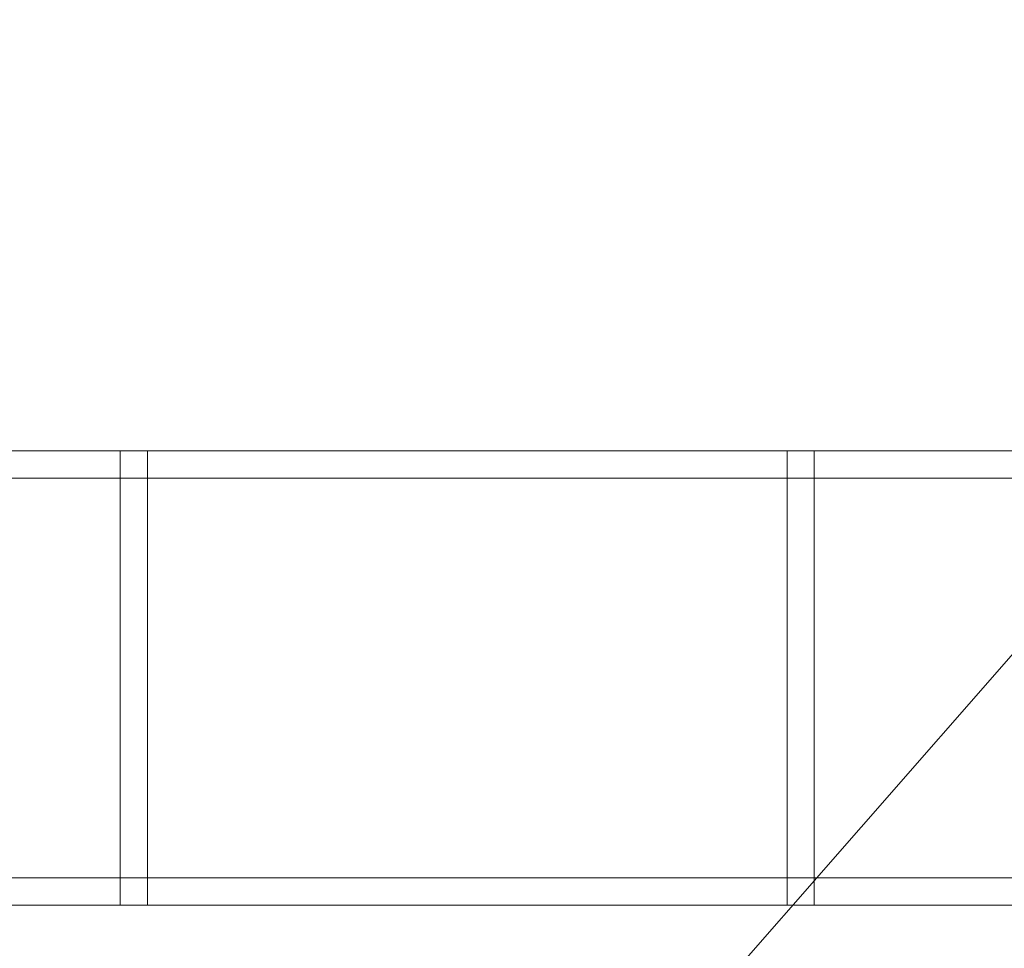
# Model space of a CAD drawing. Header units: millimetres. Extents: x -8543 to -6743, y 2136 to 3786.
# Tile 91 of 256: x -8083 to -7974, y 2755 to 2857. Entities that reach past the tile are written whole.
import ezdxf

# ---------------------------------------------------------------- set-up
doc = ezdxf.new("R2010")
doc.units = ezdxf.units.MM
doc.layers.add('A-GENM', color=13, linetype='Continuous', lineweight=5)

# ---------------------------------------------------------------- blocks, each defined once
blk = doc.blocks.new('Generic Models 3912 - Generic Models 22-433168-_3D_')
at = {"layer": 'A-GENM'}
mesh = blk.add_polyface(dxfattribs=at)
corners = [(-6765.77, 4540.12, 535.85), (-6765.77, 4537.12, 535.85), (-5518.77, 4537.12, 535.85), (-5518.77, 4540.12, 535.85)]
mesh.append_faces([[corners[k] for k in face] for face in [(0, 1, 2, 3)]])
mesh = blk.add_polyface(dxfattribs=at)
corners = [(-6765.77, 4537.12, 533.01), (-6765.77, 4540.12, 533.01), (-5518.77, 4540.12, 533.01), (-5518.77, 4537.12, 533.01)]
mesh.append_faces([[corners[k] for k in face] for face in [(0, 1, 2, 3)]])
mesh = blk.add_polyface(dxfattribs=at)
corners = [(-6765.77, 4540.12, 533.01), (-6765.77, 4540.12, 535.85), (-5518.77, 4540.12, 535.85), (-5518.77, 4540.12, 533.01)]
mesh.append_faces([[corners[k] for k in face] for face in [(3, 0, 1, 2)]])
mesh = blk.add_polyface(dxfattribs=at)
corners = [(-6765.77, 4540.12, 480.69), (-6765.77, 4537.12, 480.69), (-5518.77, 4537.12, 480.69), (-5518.77, 4540.12, 480.69)]
mesh.append_faces([[corners[k] for k in face] for face in [(0, 1, 2, 3)]])
mesh = blk.add_polyface(dxfattribs=at)
corners = [(-6765.77, 4537.12, 477.85), (-6765.77, 4540.12, 477.85), (-5518.77, 4540.12, 477.85), (-5518.77, 4537.12, 477.85)]
mesh.append_faces([[corners[k] for k in face] for face in [(0, 1, 2, 3)]])
mesh = blk.add_polyface(dxfattribs=at)
corners = [(-6765.77, 4540.12, 477.85), (-6765.77, 4540.12, 480.69), (-5518.77, 4540.12, 480.69), (-5518.77, 4540.12, 477.85)]
mesh.append_faces([[corners[k] for k in face] for face in [(3, 0, 1, 2)]])
mesh = blk.add_polyface(dxfattribs=at)
corners = [(-6765.77, 4537.12, 535.85), (-6765.77, 4537.12, 533.01), (-5518.77, 4537.12, 533.01), (-5518.77, 4537.12, 535.85)]
mesh.append_faces([[corners[k] for k in face] for face in [(3, 0, 1, 2)]])
mesh = blk.add_polyface(dxfattribs=at)
corners = [(-6765.77, 4537.12, 480.69), (-6765.77, 4537.12, 477.85), (-5518.77, 4537.12, 477.85), (-5518.77, 4537.12, 480.69)]
mesh.append_faces([[corners[k] for k in face] for face in [(3, 0, 1, 2)]])
mesh = blk.add_polyface(dxfattribs=at)
corners = [(-6765.77, 4493.12, 480.69), (-6765.77, 4490.12, 480.69), (-5518.77, 4490.12, 480.69), (-5518.77, 4493.12, 480.69)]
mesh.append_faces([[corners[k] for k in face] for face in [(0, 1, 2, 3)]])
mesh = blk.add_polyface(dxfattribs=at)
corners = [(-6765.77, 4490.12, 477.85), (-6765.77, 4493.12, 477.85), (-5518.77, 4493.12, 477.85), (-5518.77, 4490.12, 477.85)]
mesh.append_faces([[corners[k] for k in face] for face in [(0, 1, 2, 3)]])
mesh = blk.add_polyface(dxfattribs=at)
corners = [(-6765.77, 4493.12, 477.85), (-6765.77, 4493.12, 480.69), (-5518.77, 4493.12, 480.69), (-5518.77, 4493.12, 477.85)]
mesh.append_faces([[corners[k] for k in face] for face in [(3, 0, 1, 2)]])
mesh = blk.add_polyface(dxfattribs=at)
corners = [(-6765.77, 4493.12, 535.85), (-6765.77, 4490.12, 535.85), (-5518.77, 4490.12, 535.85), (-5518.77, 4493.12, 535.85)]
mesh.append_faces([[corners[k] for k in face] for face in [(0, 1, 2, 3)]])
mesh = blk.add_polyface(dxfattribs=at)
corners = [(-6765.77, 4490.12, 533.01), (-6765.77, 4493.12, 533.01), (-5518.77, 4493.12, 533.01), (-5518.77, 4490.12, 533.01)]
mesh.append_faces([[corners[k] for k in face] for face in [(0, 1, 2, 3)]])
mesh = blk.add_polyface(dxfattribs=at)
corners = [(-6765.77, 4493.12, 533.01), (-6765.77, 4493.12, 535.85), (-5518.77, 4493.12, 535.85), (-5518.77, 4493.12, 533.01)]
mesh.append_faces([[corners[k] for k in face] for face in [(3, 0, 1, 2)]])
mesh = blk.add_polyface(dxfattribs=at)
corners = [(-6765.77, 4490.12, 480.69), (-6765.77, 4490.12, 477.85), (-5518.77, 4490.12, 477.85), (-5518.77, 4490.12, 480.69)]
mesh.append_faces([[corners[k] for k in face] for face in [(3, 0, 1, 2)]])
mesh = blk.add_polyface(dxfattribs=at)
corners = [(-6765.77, 4490.12, 535.85), (-6765.77, 4490.12, 533.01), (-5518.77, 4490.12, 533.01), (-5518.77, 4490.12, 535.85)]
mesh.append_faces([[corners[k] for k in face] for face in [(3, 0, 1, 2)]])
blk = doc.blocks.new('Generic Models 3916 - Generic Models 62-433232-_3D_')
at = {"layer": 'A-GENM'}
mesh = blk.add_polyface(dxfattribs=at)
corners = [(-6545.71, 4493.12, 608.35), (-6545.71, 4493.12, 553.35), (-6545.71, 4537.12, 553.35), (-6545.71, 4537.12, 608.35), (-6545.71, 4540.12, 608.35), (-6545.71, 4540.12, 550.35), (-6545.71, 4490.12, 550.35), (-6545.71, 4490.12, 608.35)]
mesh.append_faces([[corners[k] for k in face] for face in [(1, 2, 5, 6)]], dxfattribs={"vtx1": -1, "vtx3": -1})
mesh.append_faces([[corners[k] for k in face] for face in [(7, 0, 1, 6)]], dxfattribs={"vtx2": -1})
mesh.append_faces([[corners[k] for k in face] for face in [(2, 3, 4, 5)]], dxfattribs={"vtx3": -1})
mesh = blk.add_polyface(dxfattribs=at)
corners = [(-6545.71, 4490.12, 550.35), (-6545.71, 4540.12, 550.35), (-6542.71, 4540.12, 550.35), (-6542.71, 4490.12, 550.35)]
mesh.append_faces([[corners[k] for k in face] for face in [(0, 1, 2, 3)]])
mesh = blk.add_polyface(dxfattribs=at)
corners = [(-6545.71, 4540.12, 550.35), (-6545.71, 4540.12, 608.35), (-6542.71, 4540.12, 608.35), (-6542.71, 4540.12, 550.35)]
mesh.append_faces([[corners[k] for k in face] for face in [(0, 1, 2, 3)]])
mesh = blk.add_polyface(dxfattribs=at)
corners = [(-6545.71, 4540.12, 608.35), (-6545.71, 4537.12, 608.35), (-6542.71, 4537.12, 608.35), (-6542.71, 4540.12, 608.35)]
mesh.append_faces([[corners[k] for k in face] for face in [(0, 1, 2, 3)]])
mesh = blk.add_polyface(dxfattribs=at)
corners = [(-6542.71, 4493.12, 608.35), (-6542.71, 4490.12, 608.35), (-6542.71, 4490.12, 550.35), (-6542.71, 4540.12, 550.35), (-6542.71, 4540.12, 608.35), (-6542.71, 4537.12, 608.35), (-6542.71, 4537.12, 553.35), (-6542.71, 4493.12, 553.35)]
mesh.append_faces([[corners[k] for k in face] for face in [(6, 3, 4, 5)]], dxfattribs={"vtx0": -1})
mesh.append_faces([[corners[k] for k in face] for face in [(3, 6, 7, 2)]], dxfattribs={"vtx0": -1, "vtx2": -1})
mesh.append_faces([[corners[k] for k in face] for face in [(1, 2, 7, 0)]], dxfattribs={"vtx1": -1})
mesh = blk.add_polyface(dxfattribs=at)
corners = [(-6545.71, 4537.12, 608.35), (-6545.71, 4537.12, 553.35), (-6542.71, 4537.12, 553.35), (-6542.71, 4537.12, 608.35)]
mesh.append_faces([[corners[k] for k in face] for face in [(0, 1, 2, 3)]])
mesh = blk.add_polyface(dxfattribs=at)
corners = [(-6545.71, 4537.12, 553.35), (-6545.71, 4493.12, 553.35), (-6542.71, 4493.12, 553.35), (-6542.71, 4537.12, 553.35)]
mesh.append_faces([[corners[k] for k in face] for face in [(0, 1, 2, 3)]])
mesh = blk.add_polyface(dxfattribs=at)
corners = [(-6545.71, 4493.12, 608.35), (-6545.71, 4490.12, 608.35), (-6542.71, 4490.12, 608.35), (-6542.71, 4493.12, 608.35)]
mesh.append_faces([[corners[k] for k in face] for face in [(0, 1, 2, 3)]])
mesh = blk.add_polyface(dxfattribs=at)
corners = [(-6545.71, 4493.12, 553.35), (-6545.71, 4493.12, 608.35), (-6542.71, 4493.12, 608.35), (-6542.71, 4493.12, 553.35)]
mesh.append_faces([[corners[k] for k in face] for face in [(0, 1, 2, 3)]])
mesh = blk.add_polyface(dxfattribs=at)
corners = [(-6545.71, 4490.12, 608.35), (-6545.71, 4490.12, 550.35), (-6542.71, 4490.12, 550.35), (-6542.71, 4490.12, 608.35)]
mesh.append_faces([[corners[k] for k in face] for face in [(0, 1, 2, 3)]])
blk = doc.blocks.new('Generic Models 3917 - Generic Models 62-433248-_3D_')
at = {"layer": 'A-GENM'}
mesh = blk.add_polyface(dxfattribs=at)
corners = [(-6472.36, 4493.12, 608.35), (-6472.36, 4493.12, 553.35), (-6472.36, 4537.12, 553.35), (-6472.36, 4537.12, 608.35), (-6472.36, 4540.12, 608.35), (-6472.36, 4540.12, 550.35), (-6472.36, 4490.12, 550.35), (-6472.36, 4490.12, 608.35)]
mesh.append_faces([[corners[k] for k in face] for face in [(1, 2, 5, 6)]], dxfattribs={"vtx1": -1, "vtx3": -1})
mesh.append_faces([[corners[k] for k in face] for face in [(7, 0, 1, 6)]], dxfattribs={"vtx2": -1})
mesh.append_faces([[corners[k] for k in face] for face in [(2, 3, 4, 5)]], dxfattribs={"vtx3": -1})
mesh = blk.add_polyface(dxfattribs=at)
corners = [(-6472.36, 4490.12, 550.35), (-6472.36, 4540.12, 550.35), (-6469.36, 4540.12, 550.35), (-6469.36, 4490.12, 550.35)]
mesh.append_faces([[corners[k] for k in face] for face in [(0, 1, 2, 3)]])
mesh = blk.add_polyface(dxfattribs=at)
corners = [(-6472.36, 4540.12, 550.35), (-6472.36, 4540.12, 608.35), (-6469.36, 4540.12, 608.35), (-6469.36, 4540.12, 550.35)]
mesh.append_faces([[corners[k] for k in face] for face in [(0, 1, 2, 3)]])
mesh = blk.add_polyface(dxfattribs=at)
corners = [(-6472.36, 4540.12, 608.35), (-6472.36, 4537.12, 608.35), (-6469.36, 4537.12, 608.35), (-6469.36, 4540.12, 608.35)]
mesh.append_faces([[corners[k] for k in face] for face in [(0, 1, 2, 3)]])
mesh = blk.add_polyface(dxfattribs=at)
corners = [(-6469.36, 4493.12, 608.35), (-6469.36, 4490.12, 608.35), (-6469.36, 4490.12, 550.35), (-6469.36, 4540.12, 550.35), (-6469.36, 4540.12, 608.35), (-6469.36, 4537.12, 608.35), (-6469.36, 4537.12, 553.35), (-6469.36, 4493.12, 553.35)]
mesh.append_faces([[corners[k] for k in face] for face in [(6, 3, 4, 5)]], dxfattribs={"vtx0": -1})
mesh.append_faces([[corners[k] for k in face] for face in [(3, 6, 7, 2)]], dxfattribs={"vtx0": -1, "vtx2": -1})
mesh.append_faces([[corners[k] for k in face] for face in [(1, 2, 7, 0)]], dxfattribs={"vtx1": -1})
mesh = blk.add_polyface(dxfattribs=at)
corners = [(-6472.36, 4537.12, 608.35), (-6472.36, 4537.12, 553.35), (-6469.36, 4537.12, 553.35), (-6469.36, 4537.12, 608.35)]
mesh.append_faces([[corners[k] for k in face] for face in [(0, 1, 2, 3)]])
mesh = blk.add_polyface(dxfattribs=at)
corners = [(-6472.36, 4537.12, 553.35), (-6472.36, 4493.12, 553.35), (-6469.36, 4493.12, 553.35), (-6469.36, 4537.12, 553.35)]
mesh.append_faces([[corners[k] for k in face] for face in [(0, 1, 2, 3)]])
mesh = blk.add_polyface(dxfattribs=at)
corners = [(-6472.36, 4493.12, 608.35), (-6472.36, 4490.12, 608.35), (-6469.36, 4490.12, 608.35), (-6469.36, 4493.12, 608.35)]
mesh.append_faces([[corners[k] for k in face] for face in [(0, 1, 2, 3)]])
mesh = blk.add_polyface(dxfattribs=at)
corners = [(-6472.36, 4493.12, 553.35), (-6472.36, 4493.12, 608.35), (-6469.36, 4493.12, 608.35), (-6469.36, 4493.12, 553.35)]
mesh.append_faces([[corners[k] for k in face] for face in [(0, 1, 2, 3)]])
mesh = blk.add_polyface(dxfattribs=at)
corners = [(-6472.36, 4490.12, 608.35), (-6472.36, 4490.12, 550.35), (-6469.36, 4490.12, 550.35), (-6469.36, 4490.12, 608.35)]
mesh.append_faces([[corners[k] for k in face] for face in [(0, 1, 2, 3)]])
blk = doc.blocks.new('Generic Models 3932 - Generic Models 22-433571-_3D_')
at = {"layer": 'A-GENM'}
mesh = blk.add_polyface(dxfattribs=at)
corners = [(-6765.77, 4540.12, 535.85), (-6765.77, 4537.12, 535.85), (-5515.77, 4537.12, 535.85), (-5515.77, 4540.12, 535.85)]
mesh.append_faces([[corners[k] for k in face] for face in [(0, 1, 2, 3)]])
mesh = blk.add_polyface(dxfattribs=at)
corners = [(-6765.77, 4537.12, 533.01), (-6765.77, 4540.12, 533.01), (-5515.77, 4540.12, 533.01), (-5515.77, 4537.12, 533.01)]
mesh.append_faces([[corners[k] for k in face] for face in [(0, 1, 2, 3)]])
mesh = blk.add_polyface(dxfattribs=at)
corners = [(-6765.77, 4540.12, 533.01), (-6765.77, 4540.12, 535.85), (-5515.77, 4540.12, 535.85), (-5515.77, 4540.12, 533.01)]
mesh.append_faces([[corners[k] for k in face] for face in [(0, 1, 2, 3)]])
mesh = blk.add_polyface(dxfattribs=at)
corners = [(-6765.77, 4540.12, 480.69), (-6765.77, 4537.12, 480.69), (-5515.77, 4537.12, 480.69), (-5515.77, 4540.12, 480.69)]
mesh.append_faces([[corners[k] for k in face] for face in [(0, 1, 2, 3)]])
mesh = blk.add_polyface(dxfattribs=at)
corners = [(-6765.77, 4537.12, 477.85), (-6765.77, 4540.12, 477.85), (-5515.77, 4540.12, 477.85), (-5515.77, 4537.12, 477.85)]
mesh.append_faces([[corners[k] for k in face] for face in [(0, 1, 2, 3)]])
mesh = blk.add_polyface(dxfattribs=at)
corners = [(-6765.77, 4540.12, 477.85), (-6765.77, 4540.12, 480.69), (-5515.77, 4540.12, 480.69), (-5515.77, 4540.12, 477.85)]
mesh.append_faces([[corners[k] for k in face] for face in [(0, 1, 2, 3)]])
mesh = blk.add_polyface(dxfattribs=at)
corners = [(-6765.77, 4537.12, 535.85), (-6765.77, 4537.12, 533.01), (-5515.77, 4537.12, 533.01), (-5515.77, 4537.12, 535.85)]
mesh.append_faces([[corners[k] for k in face] for face in [(0, 1, 2, 3)]])
mesh = blk.add_polyface(dxfattribs=at)
corners = [(-6765.77, 4537.12, 480.69), (-6765.77, 4537.12, 477.85), (-5515.77, 4537.12, 477.85), (-5515.77, 4537.12, 480.69)]
mesh.append_faces([[corners[k] for k in face] for face in [(0, 1, 2, 3)]])
mesh = blk.add_polyface(dxfattribs=at)
corners = [(-6765.77, 4493.12, 480.69), (-6765.77, 4490.12, 480.69), (-5515.77, 4490.12, 480.69), (-5515.77, 4493.12, 480.69)]
mesh.append_faces([[corners[k] for k in face] for face in [(0, 1, 2, 3)]])
mesh = blk.add_polyface(dxfattribs=at)
corners = [(-6765.77, 4490.12, 477.85), (-6765.77, 4493.12, 477.85), (-5515.77, 4493.12, 477.85), (-5515.77, 4490.12, 477.85)]
mesh.append_faces([[corners[k] for k in face] for face in [(0, 1, 2, 3)]])
mesh = blk.add_polyface(dxfattribs=at)
corners = [(-6765.77, 4493.12, 477.85), (-6765.77, 4493.12, 480.69), (-5515.77, 4493.12, 480.69), (-5515.77, 4493.12, 477.85)]
mesh.append_faces([[corners[k] for k in face] for face in [(0, 1, 2, 3)]])
mesh = blk.add_polyface(dxfattribs=at)
corners = [(-6765.77, 4493.12, 535.85), (-6765.77, 4490.12, 535.85), (-5515.77, 4490.12, 535.85), (-5515.77, 4493.12, 535.85)]
mesh.append_faces([[corners[k] for k in face] for face in [(0, 1, 2, 3)]])
mesh = blk.add_polyface(dxfattribs=at)
corners = [(-6765.77, 4490.12, 533.01), (-6765.77, 4493.12, 533.01), (-5515.77, 4493.12, 533.01), (-5515.77, 4490.12, 533.01)]
mesh.append_faces([[corners[k] for k in face] for face in [(0, 1, 2, 3)]])
mesh = blk.add_polyface(dxfattribs=at)
corners = [(-6765.77, 4493.12, 533.01), (-6765.77, 4493.12, 535.85), (-5515.77, 4493.12, 535.85), (-5515.77, 4493.12, 533.01)]
mesh.append_faces([[corners[k] for k in face] for face in [(0, 1, 2, 3)]])
mesh = blk.add_polyface(dxfattribs=at)
corners = [(-6765.77, 4490.12, 480.69), (-6765.77, 4490.12, 477.85), (-5515.77, 4490.12, 477.85), (-5515.77, 4490.12, 480.69)]
mesh.append_faces([[corners[k] for k in face] for face in [(0, 1, 2, 3)]])
mesh = blk.add_polyface(dxfattribs=at)
corners = [(-6765.77, 4490.12, 535.85), (-6765.77, 4490.12, 533.01), (-5515.77, 4490.12, 533.01), (-5515.77, 4490.12, 535.85)]
mesh.append_faces([[corners[k] for k in face] for face in [(0, 1, 2, 3)]])
blk = doc.blocks.new('Generic Models 3936 - Generic Models 62-433635-_3D_')
at = {"layer": 'A-GENM'}
mesh = blk.add_polyface(dxfattribs=at)
corners = [(-6545.71, 4493.12, 608.35), (-6545.71, 4493.12, 553.35), (-6545.71, 4537.12, 553.35), (-6545.71, 4537.12, 608.35), (-6545.71, 4540.12, 608.35), (-6545.71, 4540.12, 550.35), (-6545.71, 4490.12, 550.35), (-6545.71, 4490.12, 608.35)]
mesh.append_faces([[corners[k] for k in face] for face in [(1, 2, 5, 6)]], dxfattribs={"vtx1": -1, "vtx3": -1})
mesh.append_faces([[corners[k] for k in face] for face in [(7, 0, 1, 6)]], dxfattribs={"vtx2": -1})
mesh.append_faces([[corners[k] for k in face] for face in [(2, 3, 4, 5)]], dxfattribs={"vtx3": -1})
mesh = blk.add_polyface(dxfattribs=at)
corners = [(-6545.71, 4490.12, 550.35), (-6545.71, 4540.12, 550.35), (-6542.71, 4540.12, 550.35), (-6542.71, 4490.12, 550.35)]
mesh.append_faces([[corners[k] for k in face] for face in [(0, 1, 2, 3)]])
mesh = blk.add_polyface(dxfattribs=at)
corners = [(-6545.71, 4540.12, 550.35), (-6545.71, 4540.12, 608.35), (-6542.71, 4540.12, 608.35), (-6542.71, 4540.12, 550.35)]
mesh.append_faces([[corners[k] for k in face] for face in [(0, 1, 2, 3)]])
mesh = blk.add_polyface(dxfattribs=at)
corners = [(-6545.71, 4540.12, 608.35), (-6545.71, 4537.12, 608.35), (-6542.71, 4537.12, 608.35), (-6542.71, 4540.12, 608.35)]
mesh.append_faces([[corners[k] for k in face] for face in [(0, 1, 2, 3)]])
mesh = blk.add_polyface(dxfattribs=at)
corners = [(-6542.71, 4493.12, 608.35), (-6542.71, 4490.12, 608.35), (-6542.71, 4490.12, 550.35), (-6542.71, 4540.12, 550.35), (-6542.71, 4540.12, 608.35), (-6542.71, 4537.12, 608.35), (-6542.71, 4537.12, 553.35), (-6542.71, 4493.12, 553.35)]
mesh.append_faces([[corners[k] for k in face] for face in [(6, 3, 4, 5)]], dxfattribs={"vtx0": -1})
mesh.append_faces([[corners[k] for k in face] for face in [(3, 6, 7, 2)]], dxfattribs={"vtx0": -1, "vtx2": -1})
mesh.append_faces([[corners[k] for k in face] for face in [(1, 2, 7, 0)]], dxfattribs={"vtx1": -1})
mesh = blk.add_polyface(dxfattribs=at)
corners = [(-6545.71, 4537.12, 608.35), (-6545.71, 4537.12, 553.35), (-6542.71, 4537.12, 553.35), (-6542.71, 4537.12, 608.35)]
mesh.append_faces([[corners[k] for k in face] for face in [(0, 1, 2, 3)]])
mesh = blk.add_polyface(dxfattribs=at)
corners = [(-6545.71, 4537.12, 553.35), (-6545.71, 4493.12, 553.35), (-6542.71, 4493.12, 553.35), (-6542.71, 4537.12, 553.35)]
mesh.append_faces([[corners[k] for k in face] for face in [(0, 1, 2, 3)]])
mesh = blk.add_polyface(dxfattribs=at)
corners = [(-6545.71, 4493.12, 608.35), (-6545.71, 4490.12, 608.35), (-6542.71, 4490.12, 608.35), (-6542.71, 4493.12, 608.35)]
mesh.append_faces([[corners[k] for k in face] for face in [(0, 1, 2, 3)]])
mesh = blk.add_polyface(dxfattribs=at)
corners = [(-6545.71, 4493.12, 553.35), (-6545.71, 4493.12, 608.35), (-6542.71, 4493.12, 608.35), (-6542.71, 4493.12, 553.35)]
mesh.append_faces([[corners[k] for k in face] for face in [(0, 1, 2, 3)]])
mesh = blk.add_polyface(dxfattribs=at)
corners = [(-6545.71, 4490.12, 608.35), (-6545.71, 4490.12, 550.35), (-6542.71, 4490.12, 550.35), (-6542.71, 4490.12, 608.35)]
mesh.append_faces([[corners[k] for k in face] for face in [(0, 1, 2, 3)]])
blk = doc.blocks.new('Generic Models 3937 - Generic Models 62-433651-_3D_')
at = {"layer": 'A-GENM'}
mesh = blk.add_polyface(dxfattribs=at)
corners = [(-6472.36, 4493.12, 608.35), (-6472.36, 4493.12, 553.35), (-6472.36, 4537.12, 553.35), (-6472.36, 4537.12, 608.35), (-6472.36, 4540.12, 608.35), (-6472.36, 4540.12, 550.35), (-6472.36, 4490.12, 550.35), (-6472.36, 4490.12, 608.35)]
mesh.append_faces([[corners[k] for k in face] for face in [(1, 2, 5, 6)]], dxfattribs={"vtx1": -1, "vtx3": -1})
mesh.append_faces([[corners[k] for k in face] for face in [(7, 0, 1, 6)]], dxfattribs={"vtx2": -1})
mesh.append_faces([[corners[k] for k in face] for face in [(2, 3, 4, 5)]], dxfattribs={"vtx3": -1})
mesh = blk.add_polyface(dxfattribs=at)
corners = [(-6472.36, 4490.12, 550.35), (-6472.36, 4540.12, 550.35), (-6469.36, 4540.12, 550.35), (-6469.36, 4490.12, 550.35)]
mesh.append_faces([[corners[k] for k in face] for face in [(0, 1, 2, 3)]])
mesh = blk.add_polyface(dxfattribs=at)
corners = [(-6472.36, 4540.12, 550.35), (-6472.36, 4540.12, 608.35), (-6469.36, 4540.12, 608.35), (-6469.36, 4540.12, 550.35)]
mesh.append_faces([[corners[k] for k in face] for face in [(0, 1, 2, 3)]])
mesh = blk.add_polyface(dxfattribs=at)
corners = [(-6472.36, 4540.12, 608.35), (-6472.36, 4537.12, 608.35), (-6469.36, 4537.12, 608.35), (-6469.36, 4540.12, 608.35)]
mesh.append_faces([[corners[k] for k in face] for face in [(0, 1, 2, 3)]])
mesh = blk.add_polyface(dxfattribs=at)
corners = [(-6469.36, 4493.12, 608.35), (-6469.36, 4490.12, 608.35), (-6469.36, 4490.12, 550.35), (-6469.36, 4540.12, 550.35), (-6469.36, 4540.12, 608.35), (-6469.36, 4537.12, 608.35), (-6469.36, 4537.12, 553.35), (-6469.36, 4493.12, 553.35)]
mesh.append_faces([[corners[k] for k in face] for face in [(6, 3, 4, 5)]], dxfattribs={"vtx0": -1})
mesh.append_faces([[corners[k] for k in face] for face in [(3, 6, 7, 2)]], dxfattribs={"vtx0": -1, "vtx2": -1})
mesh.append_faces([[corners[k] for k in face] for face in [(1, 2, 7, 0)]], dxfattribs={"vtx1": -1})
mesh = blk.add_polyface(dxfattribs=at)
corners = [(-6472.36, 4537.12, 608.35), (-6472.36, 4537.12, 553.35), (-6469.36, 4537.12, 553.35), (-6469.36, 4537.12, 608.35)]
mesh.append_faces([[corners[k] for k in face] for face in [(0, 1, 2, 3)]])
mesh = blk.add_polyface(dxfattribs=at)
corners = [(-6472.36, 4537.12, 553.35), (-6472.36, 4493.12, 553.35), (-6469.36, 4493.12, 553.35), (-6469.36, 4537.12, 553.35)]
mesh.append_faces([[corners[k] for k in face] for face in [(0, 1, 2, 3)]])
mesh = blk.add_polyface(dxfattribs=at)
corners = [(-6472.36, 4493.12, 608.35), (-6472.36, 4490.12, 608.35), (-6469.36, 4490.12, 608.35), (-6469.36, 4493.12, 608.35)]
mesh.append_faces([[corners[k] for k in face] for face in [(0, 1, 2, 3)]])
mesh = blk.add_polyface(dxfattribs=at)
corners = [(-6472.36, 4493.12, 553.35), (-6472.36, 4493.12, 608.35), (-6469.36, 4493.12, 608.35), (-6469.36, 4493.12, 553.35)]
mesh.append_faces([[corners[k] for k in face] for face in [(0, 1, 2, 3)]])
mesh = blk.add_polyface(dxfattribs=at)
corners = [(-6472.36, 4490.12, 608.35), (-6472.36, 4490.12, 550.35), (-6469.36, 4490.12, 550.35), (-6469.36, 4490.12, 608.35)]
mesh.append_faces([[corners[k] for k in face] for face in [(0, 1, 2, 3)]])
blk = doc.blocks.new('Generic Models 593 - Generic Models 1-434030-_3D_')
at = {"layer": 'A-GENM'}
mesh = blk.add_polyface(dxfattribs=at)
corners = [(-13546.03, 4877.12, 1181.2), (-14246.03, 4877.12, 1181.2), (-14246.03, 4077.12, 1181.2), (-12446.03, 4077.12, 1181.2), (-12446.03, 4877.12, 1181.2), (-13146.03, 4877.12, 1181.2), (-13158.97, 4875.42, 1181.2), (-13171.03, 4870.43, 1181.2), (-13181.38, 4862.48, 1181.2), (-13207.95, 4835.91, 1181.2), (-13214.16, 4831.14, 1181.2), (-13221.4, 4828.15, 1181.2), (-13229.16, 4827.12, 1181.2), (-13462.89, 4827.12, 1181.2), (-13470.66, 4828.15, 1181.2), (-13477.89, 4831.14, 1181.2), (-13484.1, 4835.91, 1181.2), (-13510.67, 4862.48, 1181.2), (-13521.03, 4870.43, 1181.2), (-13533.09, 4875.42, 1181.2)]
mesh.append_faces([[corners[k] for k in face] for face in [(0, 18, 19), (2, 0, 1)]], dxfattribs={"vtx0": -1})
mesh.append_faces([[corners[k] for k in face] for face in [(9, 5, 8), (15, 2, 14), (13, 2, 12)]], dxfattribs={"vtx0": -1, "vtx1": -1})
mesh.append_faces([[corners[k] for k in face] for face in [(3, 11, 12, 2)]], dxfattribs={"vtx0": -1, "vtx2": -1})
mesh.append_faces([[corners[k] for k in face] for face in [(2, 15, 16, 0)]], dxfattribs={"vtx0": -1, "vtx2": -1, "vtx3": -1})
mesh.append_faces([[corners[k] for k in face] for face in [(7, 8, 5, 6)]], dxfattribs={"vtx1": -1})
mesh.append_faces([[corners[k] for k in face] for face in [(10, 11, 3), (17, 18, 0, 16), (13, 14, 2)]], dxfattribs={"vtx1": -1, "vtx2": -1})
mesh.append_faces([[corners[k] for k in face] for face in [(9, 10, 3, 5)]], dxfattribs={"vtx1": -1, "vtx2": -1, "vtx3": -1})
mesh.append_faces([[corners[k] for k in face] for face in [(3, 4, 5)]], dxfattribs={"vtx2": -1})
mesh = blk.add_polyface(dxfattribs=at)
corners = [(-13546.03, 4877.12, 1156.2), (-13533.09, 4875.42, 1156.2), (-13521.03, 4870.43, 1156.2), (-13510.67, 4862.48, 1156.2), (-13484.1, 4835.91, 1156.2), (-13477.89, 4831.14, 1156.2), (-13470.66, 4828.15, 1156.2), (-13462.89, 4827.12, 1156.2), (-13229.16, 4827.12, 1156.2), (-13221.4, 4828.15, 1156.2), (-13214.16, 4831.14, 1156.2), (-13207.95, 4835.91, 1156.2), (-13181.38, 4862.48, 1156.2), (-13171.03, 4870.43, 1156.2), (-13158.97, 4875.42, 1156.2), (-13146.03, 4877.12, 1156.2), (-12446.03, 4877.12, 1156.2), (-12446.03, 4077.12, 1156.2), (-14246.03, 4077.12, 1156.2), (-14246.03, 4877.12, 1156.2)]
mesh.append_faces([[corners[k] for k in face] for face in [(15, 13, 14), (17, 15, 16)]], dxfattribs={"vtx0": -1})
mesh.append_faces([[corners[k] for k in face] for face in [(4, 0, 3), (10, 17, 9), (8, 17, 7)]], dxfattribs={"vtx0": -1, "vtx1": -1})
mesh.append_faces([[corners[k] for k in face] for face in [(18, 6, 7, 17)]], dxfattribs={"vtx0": -1, "vtx2": -1})
mesh.append_faces([[corners[k] for k in face] for face in [(17, 10, 11, 15)]], dxfattribs={"vtx0": -1, "vtx2": -1, "vtx3": -1})
mesh.append_faces([[corners[k] for k in face] for face in [(2, 3, 0, 1)]], dxfattribs={"vtx1": -1})
mesh.append_faces([[corners[k] for k in face] for face in [(5, 6, 18), (12, 13, 15, 11), (8, 9, 17)]], dxfattribs={"vtx1": -1, "vtx2": -1})
mesh.append_faces([[corners[k] for k in face] for face in [(4, 5, 18, 0)]], dxfattribs={"vtx1": -1, "vtx2": -1, "vtx3": -1})
mesh.append_faces([[corners[k] for k in face] for face in [(18, 19, 0)]], dxfattribs={"vtx2": -1})

msp = doc.modelspace()

# ---------------------------------------------------------------- block references
at = {"layer": 'A-GENM'}
for name, p in [('Generic Models 593 - Generic Models 1-434030-_3D_', (5702.94, -1940.76, -131.17)), ('Generic Models 3912 - Generic Models 22-433168-_3D_', (-1525.78, -1730.26, 343.82)), ('Generic Models 3932 - Generic Models 22-433571-_3D_', (-1525.78, -1730.26, 441.32)), ('Generic Models 3916 - Generic Models 62-433232-_3D_', (-1525.78, -1730.26, 271.32)), ('Generic Models 3936 - Generic Models 62-433635-_3D_', (-1525.78, -1730.26, 368.82)), ('Generic Models 3917 - Generic Models 62-433248-_3D_', (-1525.78, -1730.26, 271.32)), ('Generic Models 3937 - Generic Models 62-433651-_3D_', (-1525.78, -1730.26, 368.82))]:
    msp.add_blockref(name, p, dxfattribs=at)

doc.saveas('drawing.dxf')
